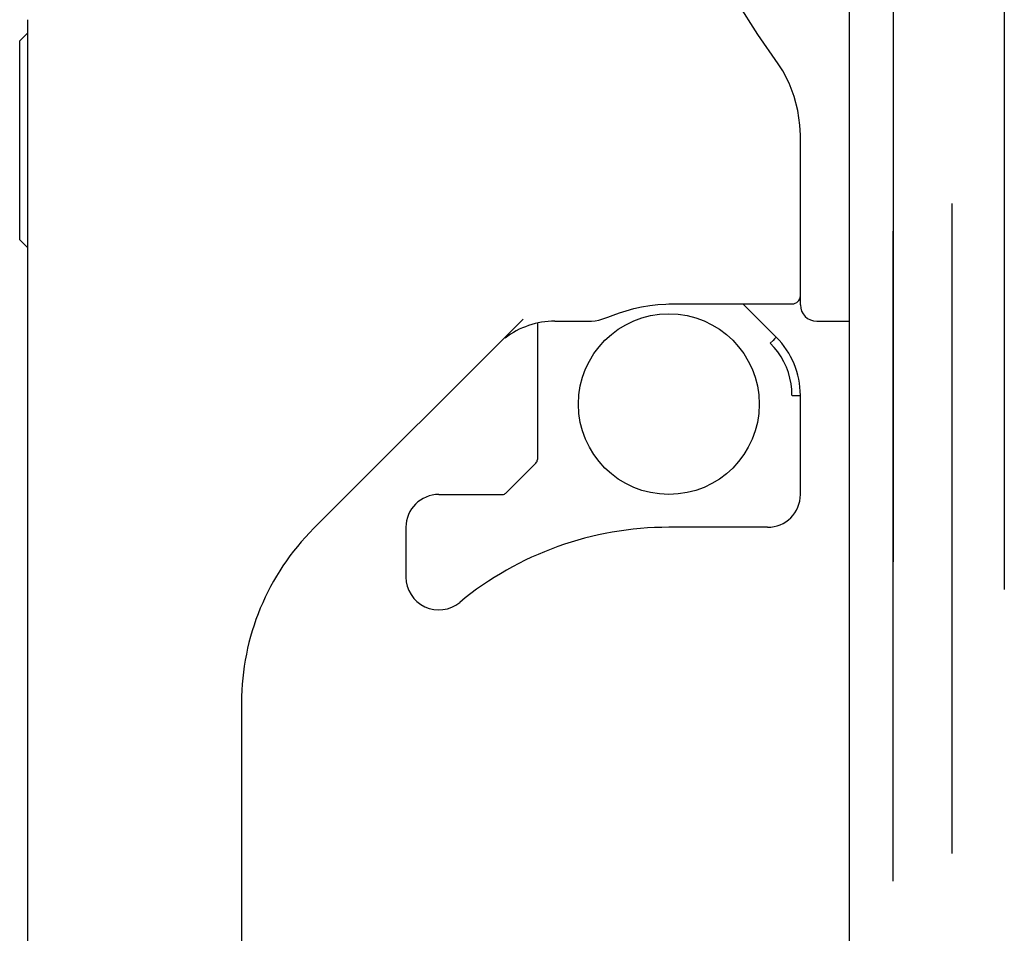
# Model space of a CAD drawing. Header units: inches. Extents: x 0 to 283, y 0 to 183.
# Tile 69 of 99: x 152.49 to 154.85, y 90.98 to 93.17. Entities that reach past the tile are written whole.
import ezdxf

# ---------------------------------------------------------------- set-up
doc = ezdxf.new("R2010")
doc.units = ezdxf.units.IN
doc.header["$LTSCALE"] = 15.583333
doc.header["$MEASUREMENT"] = 0
doc.linetypes.add('HIDDEN', pattern=[0.2, 0.1, -0.1])
for name, color, linetype in [('DEFAULT_2', 8, 'HIDDEN'), ('LEFTHAND_DOOR_ASSEMBLY', 7, 'CONTINUOUS'), ('RIGHTHAND_DOOR_ASSEMBLY', 7, 'CONTINUOUS')]:
    doc.layers.add(name, color=color, linetype=linetype)

msp = doc.modelspace()

# ---------------------------------------------------------------- linework, layer by layer
at = {"layer": 'DEFAULT_2', "color": 8, "linetype": 'HIDDEN'}
for p, q in [((154.7231, 56.8912), (154.7231, 130.7662)), ((154.8481, 130.7662), (154.8481, 56.8912))]:
    msp.add_line(p, q, dxfattribs=at)
at = {"layer": 'LEFTHAND_DOOR_ASSEMBLY', "color": 8, "linetype": 'HIDDEN'}
msp.add_line((154.5816, 56.8252), (154.5816, 130.8322), dxfattribs=at)
at = {"layer": 'RIGHTHAND_DOOR_ASSEMBLY', "color": 8, "linetype": 'HIDDEN'}
msp.add_line((154.5816, 130.8322), (154.5816, 56.8252), dxfattribs=at)
at = {"layer": 'RIGHTHAND_DOOR_ASSEMBLY', "color": 3, "linetype": 'Continuous'}
msp.add_line((154.4776, 83.5787), (154.4776, 104.0787), dxfattribs=at)
at = {"layer": 'RIGHTHAND_DOOR_ASSEMBLY', "color": 7, "linetype": 'Continuous'}
for p, q in [((152.5091, 87.8894), (152.5091, 93.1735)), ((152.4894, 93.1224), (152.5091, 93.1421)), ((152.4894, 92.646), (152.4894, 93.1224)), ((154.3595, 92.4901), (154.3595, 92.897)), ((152.4894, 92.646), (152.5091, 92.6263)), ((154.0373, 92.492), (154.0445, 92.4921)), ((154.0445, 92.4921), (154.3398, 92.4921)), ((154.2221, 92.4921), (154.3018, 92.4123)), ((153.6953, 92.4559), (153.1939, 91.9544)), ((153.7296, 92.4458), (153.7296, 92.1191)), ((153.7717, 92.4507), (153.8595, 92.4507)), ((154.3989, 92.4507), (154.4776, 92.4507)), ((154.2942, 92.4049), (154.2876, 92.3984)), ((154.3398, 92.2731), (154.3595, 92.2731)), ((154.3595, 92.0355), (154.3595, 92.2731)), ((153.6543, 92.039), (153.7261, 92.1108)), ((153.4934, 92.0355), (153.6459, 92.0355)), ((153.4146, 91.9568), (153.4146, 91.8375)), ((154.2808, 91.9568), (154.0445, 91.9568)), ((153.0209, 91.5368), (153.0209, 87.8039))]:
    msp.add_line(p, q, dxfattribs=at)
for points in [[(154.3063, 93.0676), (154.2576, 93.1383), (154.2088, 93.2148), (154.1679, 93.2855), (154.1334, 93.353)], [(154.3595, 92.897), (154.3586, 92.9205), (154.3537, 92.9555), (154.3449, 92.9895), (154.3326, 93.0215), (154.3174, 93.0507), (154.3063, 93.0676)], [(153.8595, 92.4507), (153.8679, 92.4515), (153.8765, 92.4535), (153.8864, 92.4565), (153.898, 92.4605), (153.9112, 92.4653), (153.9261, 92.4705), (153.9426, 92.4759), (153.9604, 92.4809), (153.9791, 92.4853), (153.9987, 92.4887), (154.0182, 92.491), (154.0373, 92.492)], [(154.3395, 92.2731), (154.3389, 92.2871), (154.3373, 92.3008), (154.3346, 92.3145), (154.3308, 92.3279), (154.326, 92.3409), (154.3202, 92.3536), (154.3134, 92.3657), (154.3056, 92.3773), (154.297, 92.3881), (154.2876, 92.3984)], [(154.3018, 92.4123), (154.3016, 92.4122), (154.3011, 92.4117), (154.3003, 92.4109), (154.2991, 92.4098), (154.2977, 92.4084), (154.2942, 92.4049)]]:
    msp.add_lwpolyline(points, dxfattribs=at)
msp.add_circle((154.0445, 92.252), 0.2165, dxfattribs=at)
for centre, radius, start, end in [((154.3398, 92.5118), 0.0197, 270, 360), ((154.3989, 92.4901), 0.0394, 180, 270), ((153.7717, 92.2539), 0.1969, 90, 127.4405), ((154.1626, 92.2731), 0.1969, 0, 45), ((153.7178, 92.1191), 0.0118, 315, 360), ((153.6459, 92.0473), 0.0118, 270, 315), ((153.4934, 91.9568), 0.0787, 90, 180), ((154.2808, 92.0355), 0.0787, 270, 360), ((153.6115, 91.5368), 0.5906, 135, 180), ((154.0445, 91.1694), 0.7874, 90, 129.5212), ((153.4934, 91.8375), 0.0787, 180, 309.5212)]:
    msp.add_arc(centre, radius, start, end, dxfattribs=at)

doc.saveas('drawing.dxf')
